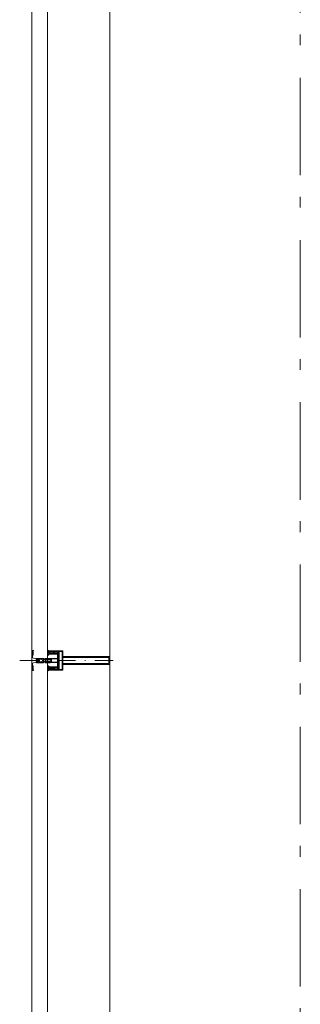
# Model space of a CAD drawing. Header units: millimetres. Extents: x 274611 to 749520, y 175257 to 298905.
# Tile 66 of 251: x 549405 to 550126, y 193969 to 196498. Entities that reach past the tile are written whole.
import ezdxf

# ---------------------------------------------------------------- set-up
doc = ezdxf.new("R2010")
doc.units = ezdxf.units.MM
doc.header["$LTSCALE"] = 400
for name, pattern in [('STYLE_06', [1.041641, 0.625, -0.208282, 0.069427, -0.138931]), ('STYLE_15', [0.240945, 0.11811, -0.059055, 0.004724, -0.059055]), ('STYLE_16', [0.177165, 0.11811, -0.059055])]:
    doc.linetypes.add(name, pattern=pattern)
doc.layers.add('Buitenkozijnen', color=140, linetype='Continuous', lineweight=15)
doc.layers.add('None', color=7, linetype='Continuous', lineweight=9)

# ---------------------------------------------------------------- blocks, each defined once
blk = doc.blocks.new('*U96')
at = {"layer": 'None', "color": 8, "lineweight": 5, "flags": 128}
for points in [[(-5, -154.3), (-5, -154.3, 0.414214), (-5.5, -154.8), (-5.5, -172.5), (-5.5, -172.5, 0.414214), (-5, -173), (-4, -173), (-4, -173, 0.414214), (-3.5, -172.5), (-3.5, -172.5, 0.414214), (-4, -172), (-4.5, -172), (-4.5, -168.8), (-4.5, -168.8, -0.414214), (-4, -168.3), (-2.7, -168.3), (-2.7, -168.3, 0.221695), (-1.9, -167.9), (-0.8, -166.5), (-0.8, -166.5, -0.466308), (0.8, -166.5), (2, -167.9), (2, -167.9, 0.221695), (2.7, -168.3), (4, -168.3), (4, -168.3, -0.414214), (4.5, -168.8), (4.5, -172), (4, -172), (4, -172, 0.414214), (3.5, -172.5), (3.5, -172.5, 0.414214), (4, -173), (5, -173), (5, -173, 0.414214), (5.5, -172.5), (5.5, -154.8), (5.5, -154.8, 0.414214), (5, -154.3), (4.7, -154.3), (4.7, -155), (4.7, -155, -0.414214), (4.4, -155.3), (4.1, -155.3), (4.1, -155.3, -0.414214), (3.3, -154.5), (3.3, -150.6), (3.3, -150.6, -0.414214), (4.1, -149.8), (4.4, -149.8), (4.4, -149.8, -0.414214), (4.7, -150.1), (4.7, -150.8), (5, -150.8), (5, -150.8, 0.414214), (5.5, -150.3), (5.5, -137.6), (5.5, -137.6, 0.351868), (5.3, -137.3), (5.3, -137.3, 0.351868), (4.9, -137.5), (4.1, -139.2), (4.1, -139.2, 0.314902), (4.2, -139.4), (4.5, -139.7), (4.5, -139.7, -0.198912), (4.5, -139.9), (4.5, -140.1), (4.5, -140.1, -0.198912), (4.5, -140.3), (4.2, -140.6), (4.2, -140.6, 0.414214), (4.2, -140.8), (4.5, -141.1), (4.5, -141.1, -0.198912), (4.5, -141.3), (4.5, -141.5), (4.5, -141.5, -0.198912), (4.5, -141.7), (4.2, -142), (4.2, -142, 0.414214), (4.2, -142.2), (4.5, -142.5), (4.5, -142.5, -0.198912), (4.5, -142.7), (4.5, -143.2), (4.5, -143.2, -0.087489), (4.5, -143.3), (4.2, -144.1), (4.2, -148.5), (4.2, -148.5, -0.414214), (3.9, -148.8), (-3.9, -148.8), (-3.9, -148.8, -0.414214), (-4.2, -148.5), (-4.2, -144.1), (-4.5, -143.3), (-4.5, -143.3, -0.087489), (-4.5, -143.2), (-4.5, -142.7), (-4.5, -142.7, -0.198912), (-4.4, -142.5), (-4.1, -142.2), (-4.1, -142.2, 0.414214), (-4.1, -142), (-4.4, -141.7), (-4.4, -141.7, -0.198912), (-4.5, -141.5), (-4.5, -141.3), (-4.5, -141.3, -0.198912), (-4.4, -141.1), (-4.1, -140.8), (-4.1, -140.8, 0.414214), (-4.1, -140.6), (-4.4, -140.3), (-4.4, -140.3, -0.198912), (-4.5, -140.1), (-4.5, -139.9), (-4.5, -139.9, -0.198912), (-4.4, -139.7), (-4.1, -139.4), (-4.1, -139.4, 0.314902), (-4.1, -139.2), (-4.9, -137.5), (-4.9, -137.5, 0.351868), (-5.3, -137.3), (-5.3, -137.3, 0.351868), (-5.5, -137.6), (-5.5, -150.3), (-5.5, -150.3, 0.414214), (-5, -150.8), (-4.7, -150.8), (-4.7, -150.1), (-4.7, -150.1, -0.414214), (-4.4, -149.8), (-4.1, -149.8), (-4.1, -149.8, -0.414214), (-3.3, -150.6), (-3.3, -154.5), (-3.3, -154.5, -0.414214), (-4.1, -155.3), (-4.4, -155.3), (-4.4, -155.3, -0.414214), (-4.7, -155), (-4.7, -154.3)], [(-1.8, -149.8, 0.414214), (-2.3, -150.3), (-2.3, -155.1), (-2.3, -155.1, 0.414214), (-2.1, -155.3), (2.1, -155.3), (2.1, -155.3, 0.414214), (2.3, -155.1), (2.3, -150.3), (2.3, -150.3, 0.414214), (1.8, -149.8), (-1.8, -149.8)], [(-4.5, -161.7, -0.414214), (-4, -161.2), (-2.7, -161.2), (-2.7, -161.2, 0.414214), (-2.5, -161), (-2.5, -160.4), (-2.5, -160.4, 0.414214), (-2.7, -160.2), (-4, -160.2), (-4, -160.2, -0.414214), (-4.5, -159.7), (-4.5, -156.8), (-4.5, -156.8, -0.414214), (-4, -156.3), (4, -156.3), (4, -156.3, -0.414214), (4.5, -156.8), (4.5, -159.7), (4.5, -159.7, -0.414214), (4, -160.2), (2.7, -160.2), (2.7, -160.2, 0.414214), (2.5, -160.4), (2.5, -161), (2.5, -161, 0.414214), (2.7, -161.2), (4, -161.2), (4, -161.2, -0.414214), (4.5, -161.7), (4.5, -166.8), (4.5, -166.8, -0.414214), (4, -167.3), (3, -167.3), (3, -167.3, -0.221695), (2.6, -167.1), (1.5, -165.9), (1.5, -165.9, 0.466308), (-1.5, -165.9), (-2.6, -167.1), (-2.6, -167.1, -0.221695), (-2.9, -167.3), (-4, -167.3), (-4, -167.3, -0.414214), (-4.5, -166.8), (-4.5, -161.7)]]:
    blk.add_lwpolyline(points, format="xyb", close=True, dxfattribs=at)
blk = doc.blocks.new('*U97')
at = {"layer": 'None', "color": 8, "lineweight": 5, "flags": 128}
for points in [[(-6, -180.7), (-6, -180.7, -0.388879), (-8.7, -183.2), (-8.7, -183.2), (-20.4, -183.2), (-21.6, -183.9), (-22.9, -183.9), (-22.9, -182.7), (-23.8, -182.7), (-23.8, -184.8), (23.8, -184.8), (23.8, -182.7), (22.9, -182.7), (22.9, -183.9), (21.7, -183.9), (20.4, -183.2), (8.7, -183.2), (8.7, -183.2, -0.388879), (6, -180.7), (6, -180.7), (5.3, -173.2), (2.5, -173.2), (2.5, -171.2), (-2.5, -171.2), (-2.5, -173.2), (-5.3, -173.2), (-6, -180.7)], [(-13.5, -182.8), (-13.5, -181.9), (-14.5, -181.1), (-14.5, -181.1, 0.36397), (-14.9, -181.1), (-14.9, -181.1), (-15.4, -181.5), (-15.4, -181.5, -0.36397), (-15.8, -181.5), (-15.8, -181.5), (-16.3, -181.1), (-16.3, -181.1, 0.36397), (-16.7, -181.1), (-16.7, -181.1), (-17.2, -181.5), (-17.2, -181.5, -0.36397), (-17.6, -181.5), (-17.6, -181.5), (-18.1, -181.1), (-18.1, -181.1, 0.36397), (-18.5, -181.1), (-18.5, -181.1), (-19, -181.5), (-19, -181.5, -0.36397), (-19.4, -181.5), (-19.4, -181.5), (-19.9, -181.1), (-19.9, -181.1, 0.36397), (-20.3, -181.1), (-20.3, -181.1), (-20.8, -181.5), (-20.8, -181.5, -0.36397), (-21.2, -181.5), (-21.2, -181.5), (-21.7, -181.1), (-21.7, -181.1, 0.36397), (-22.1, -181.1), (-22.1, -181.1), (-22.4, -181.3), (-23.2, -181.3), (-23.5, -181.1), (-23.5, -181.1, 0.36397), (-23.9, -181.1), (-23.9, -181.1), (-24.2, -181.3), (-24.5, -181.3), (-24.5, -181.3, -0.267949), (-24.8, -181.2), (-24.8, -181.2), (-24.9, -180.9), (-24.9, -180.9, 0.339454), (-25.3, -180.7), (-25.3, -180.7, 0.339454), (-25.5, -181), (-25.5, -181), (-25.5, -184.4), (-25.5, -184.4, 0.414214), (-25.2, -184.7), (-25.2, -184.7), (-24.3, -184.7), (-24.3, -184.7, 0.414214), (-24, -184.4), (-24, -184.4), (-24, -182.7), (-24, -182.7, 0.236068), (-24.1, -182.5), (-24.1, -182.5), (-24.1, -182.5, -0.548276), (-24, -182.2), (-24, -182.2, -0.548276), (-23.8, -182.4), (-23.8, -182.4), (-23.8, -182.4, 0.250388), (-23.6, -182.3), (-23.6, -182.3), (-22.8, -182.3), (-22.8, -182.3, -0.414214), (-22.5, -182.6), (-22.5, -182.6), (-22.5, -183.3), (-22.5, -183.3, 0.414214), (-22.2, -183.6), (-22.2, -183.6), (-22, -183.6), (-22, -183.6, 0.131652), (-21.8, -183.5), (-21.8, -183.5), (-20.5, -182.8), (-13.5, -182.8)], [(13.5, -182.8), (13.5, -181.9), (14.5, -181.1), (14.5, -181.1, -0.36397), (14.9, -181.1), (14.9, -181.1), (15.4, -181.5), (15.4, -181.5, 0.36397), (15.8, -181.5), (15.8, -181.5), (16.3, -181.1), (16.3, -181.1, -0.36397), (16.7, -181.1), (16.7, -181.1), (17.2, -181.5), (17.2, -181.5, 0.36397), (17.6, -181.5), (17.6, -181.5), (18.1, -181.1), (18.1, -181.1, -0.36397), (18.5, -181.1), (18.5, -181.1), (19, -181.5), (19, -181.5, 0.36397), (19.4, -181.5), (19.4, -181.5), (19.9, -181.1), (19.9, -181.1, -0.36397), (20.3, -181.1), (20.3, -181.1), (20.8, -181.5), (20.8, -181.5, 0.36397), (21.2, -181.5), (21.2, -181.5), (21.7, -181.1), (21.7, -181.1, -0.36397), (22.1, -181.1), (22.1, -181.1), (22.4, -181.3), (23.2, -181.3), (23.5, -181.1), (23.5, -181.1, -0.36397), (23.9, -181.1), (23.9, -181.1), (24.2, -181.3), (24.5, -181.3), (24.5, -181.3, 0.267949), (24.8, -181.2), (24.8, -181.2), (25, -180.9), (25, -180.9, -0.339454), (25.3, -180.7), (25.3, -180.7, -0.339454), (25.5, -181), (25.5, -181), (25.5, -184.4), (25.5, -184.4, -0.414214), (25.2, -184.7), (25.2, -184.7), (24.3, -184.7), (24.3, -184.7, -0.414214), (24, -184.4), (24, -184.4), (24, -182.7), (24, -182.7, -0.236068), (24.1, -182.5), (24.1, -182.5), (24.1, -182.5, 0.548276), (24.1, -182.2), (24.1, -182.2, 0.548276), (23.9, -182.4), (23.9, -182.4), (23.9, -182.4, -0.250388), (23.6, -182.3), (23.6, -182.3), (22.8, -182.3), (22.8, -182.3, 0.414214), (22.5, -182.6), (22.5, -182.6), (22.5, -183.3), (22.5, -183.3, -0.414214), (22.2, -183.6), (22.2, -183.6), (22, -183.6), (22, -183.6, -0.131652), (21.8, -183.5), (21.8, -183.5), (20.5, -182.8), (13.5, -182.8)]]:
    blk.add_lwpolyline(points, format="xyb", close=True, dxfattribs=at)
blk = doc.blocks.new('verticale stijl 150x50 UV')
at = {"layer": 'None', "color": 8, "linetype": 'STYLE_15', "lineweight": 5}
blk.add_line((0, -216), (0, 35), dxfattribs=at)
at = {"layer": 'None', "color": 8, "lineweight": 5}
for p, q in [((-19.9, -126.1), (-19.9, -126.1)), ((-25.6, -142.7), (-25.6, -142.7)), ((-25.6, -144.4), (-25.6, -144.4)), ((-24.8, -133.4), (-24.8, -133.4)), ((-24.8, -134.2), (-24.8, -134.2)), ((-24.8, -135), (-24.8, -135)), ((-24.8, -135.8), (-24.8, -135.8)), ((-24.8, -136.6), (-24.8, -136.6)), ((-24.8, -137.4), (-24.8, -137.4)), ((-24.8, -138.3), (-24.8, -138.3)), ((-24.8, -139.1), (-24.8, -139.1)), ((-24.8, -139.9), (-24.8, -139.9)), ((-24.8, -140.7), (-24.8, -140.7)), ((-24.8, -141.5), (-24.8, -141.5)), ((-24.8, -142.3), (-24.8, -142.3)), ((-24.8, -143.1), (-24.8, -143.1)), ((-24.8, -144.8), (-24.8, -144.8)), ((-24, -133), (-24, -133)), ((-24, -133.8), (-24, -133.8)), ((-24, -134.6), (-24, -134.6)), ((-24, -135.4), (-24, -135.4)), ((-24, -136.2), (-24, -136.2)), ((-24, -137), (-24, -137)), ((-24, -137.9), (-24, -137.9)), ((-24, -138.7), (-24, -138.7)), ((-24, -139.5), (-24, -139.5)), ((-24, -140.3), (-24, -140.3)), ((-24, -141.1), (-24, -141.1)), ((-24, -141.9), (-24, -141.9)), ((-24, -142.7), (-24, -142.7)), ((-24, -144.4), (-24, -144.4)), ((-23.2, -133.4), (-23.2, -133.4)), ((-23.2, -134.2), (-23.2, -134.2)), ((-23.2, -135), (-23.2, -135)), ((-23.2, -135.8), (-23.2, -135.8)), ((-23.2, -136.6), (-23.2, -136.6)), ((-23.2, -137.4), (-23.2, -137.4)), ((-23.2, -138.3), (-23.2, -138.3)), ((-23.2, -139.1), (-23.2, -139.1)), ((-23.2, -139.9), (-23.2, -139.9)), ((-23.2, -140.7), (-23.2, -140.7)), ((-23.2, -141.5), (-23.2, -141.5)), ((-23.2, -144.8), (-23.2, -144.8)), ((-22.4, -133), (-22.4, -133)), ((-22.4, -133.8), (-22.4, -133.8)), ((-22.4, -134.6), (-22.4, -134.6)), ((-22.4, -140.3), (-22.4, -140.3)), ((-22.4, -141.1), (-22.4, -141.1)), ((-22.4, -144.4), (-22.4, -144.4)), ((-21.6, -126.9), (-21.6, -126.9)), ((-21.6, -127.7), (-21.6, -127.7)), ((-21.6, -128.5), (-21.6, -128.5)), ((-21.6, -129.3), (-21.6, -129.3)), ((-21.6, -130.1), (-21.6, -130.1)), ((-21.6, -130.9), (-21.6, -130.9)), ((-21.6, -131.8), (-21.6, -131.8)), ((-21.6, -132.6), (-21.6, -132.6)), ((-21.6, -133.4), (-21.6, -133.4)), ((-21.6, -134.2), (-21.6, -134.2)), ((-21.6, -135), (-21.6, -135)), ((-21.6, -139.9), (-21.6, -139.9)), ((-21.6, -140.7), (-21.6, -140.7)), ((-21.6, -141.5), (-21.6, -141.5)), ((-21.6, -144.8), (-21.6, -144.8)), ((-20.7, -126.5), (-20.7, -126.5)), ((-20.7, -128.9), (-20.7, -128.9)), ((-20.7, -129.7), (-20.7, -129.7)), ((-20.7, -130.5), (-20.7, -130.5)), ((-20.7, -131.4), (-20.7, -131.4)), ((-20.7, -132.2), (-20.7, -132.2)), ((-20.7, -133), (-20.7, -133)), ((-20.7, -133.8), (-20.7, -133.8)), ((-20.7, -134.6), (-20.7, -134.6)), ((-20.7, -135.4), (-20.7, -135.4)), ((-20.7, -136.2), (-20.7, -136.2)), ((-20.7, -137), (-20.7, -137)), ((-20.7, -137.9), (-20.7, -137.9)), ((-20.7, -138.7), (-20.7, -138.7)), ((-20.7, -139.5), (-20.7, -139.5)), ((-20.7, -140.3), (-20.7, -140.3)), ((-20.7, -141.1), (-20.7, -141.1)), ((-20.7, -144.4), (-20.7, -144.4)), ((-19.9, -130.1), (-19.9, -130.1)), ((-19.9, -130.9), (-19.9, -130.9)), ((-19.9, -131.8), (-19.9, -131.8)), ((-19.9, -132.6), (-19.9, -132.6)), ((-19.9, -133.4), (-19.9, -133.4)), ((-19.9, -134.2), (-19.9, -134.2)), ((-19.9, -135), (-19.9, -135)), ((-19.9, -135.8), (-19.9, -135.8)), ((-19.9, -136.6), (-19.9, -136.6)), ((-19.9, -137.4), (-19.9, -137.4)), ((-19.9, -138.3), (-19.9, -138.3)), ((-19.9, -139.1), (-19.9, -139.1)), ((-19.9, -139.9), (-19.9, -139.9)), ((-19.9, -140.7), (-19.9, -140.7)), ((-19.9, -141.5), (-19.9, -141.5)), ((-19.9, -142.3), (-19.9, -142.3)), ((-19.9, -143.1), (-19.9, -143.1)), ((-19.9, -143.9), (-19.9, -143.9)), ((-19.1, -126.5), (-19.1, -126.5)), ((-19.1, -127.3), (-19.1, -127.3)), ((-19.1, -128.9), (-19.1, -128.9)), ((-19.1, -129.7), (-19.1, -129.7)), ((-19.1, -130.5), (-19.1, -130.5)), ((-19.1, -131.4), (-19.1, -131.4)), ((-19.1, -132.2), (-19.1, -132.2)), ((-19.1, -133), (-19.1, -133)), ((-19.1, -133.8), (-19.1, -133.8)), ((-19.1, -134.6), (-19.1, -134.6)), ((-19.1, -140.3), (-19.1, -140.3)), ((-19.1, -141.1), (-19.1, -141.1)), ((-19.1, -141.9), (-19.1, -141.9)), ((-18.3, -127.7), (-18.3, -127.7)), ((-18.3, -128.5), (-18.3, -128.5)), ((-18.3, -129.3), (-18.3, -129.3)), ((-18.3, -133.4), (-18.3, -133.4)), ((-18.3, -134.2), (-18.3, -134.2)), ((-18.3, -135), (-18.3, -135)), ((-18.3, -139.9), (-18.3, -139.9)), ((-18.3, -140.7), (-18.3, -140.7)), ((-18.3, -141.5), (-18.3, -141.5)), ((-18.3, -142.3), (-18.3, -142.3)), ((-17.5, -133), (-17.5, -133)), ((-17.5, -133.8), (-17.5, -133.8)), ((-17.5, -134.6), (-17.5, -134.6)), ((-17.5, -135.4), (-17.5, -135.4)), ((-17.5, -136.2), (-17.5, -136.2)), ((-17.5, -137), (-17.5, -137)), ((-17.5, -137.9), (-17.5, -137.9)), ((-17.5, -138.7), (-17.5, -138.7)), ((-17.5, -139.5), (-17.5, -139.5)), ((-17.5, -140.3), (-17.5, -140.3)), ((-17.5, -141.1), (-17.5, -141.1)), ((-17.5, -141.9), (-17.5, -141.9)), ((-17.5, -142.7), (-17.5, -142.7)), ((-16.7, -133.4), (-16.7, -133.4)), ((-16.7, -134.2), (-16.7, -134.2)), ((-16.7, -135), (-16.7, -135)), ((-16.7, -135.8), (-16.7, -135.8)), ((-16.7, -136.6), (-16.7, -136.6)), ((-16.7, -137.4), (-16.7, -137.4)), ((-16.7, -138.3), (-16.7, -138.3)), ((-16.7, -139.1), (-16.7, -139.1)), ((-16.7, -139.9), (-16.7, -139.9)), ((-16.7, -140.7), (-16.7, -140.7)), ((-16.7, -141.5), (-16.7, -141.5)), ((-16.7, -142.3), (-16.7, -142.3)), ((-16.7, -143.1), (-16.7, -143.1)), ((-15.9, -141.1), (-15.9, -141.1)), ((-15.9, -141.9), (-15.9, -141.9)), ((-15.9, -142.7), (-15.9, -142.7)), ((-15.9, -144.4), (-15.9, -144.4)), ((-15.1, -142.3), (-15.1, -142.3)), ((-15.1, -143.1), (-15.1, -143.1)), ((-15.1, -143.9), (-15.1, -143.9)), ((-15.1, -144.8), (-15.1, -144.8)), ((-14.2, -141.9), (-14.2, -141.9)), ((-14.2, -142.7), (-14.2, -142.7)), ((-14.2, -143.5), (-14.2, -143.5)), ((-14.2, -144.4), (-14.2, -144.4)), ((-13.4, -143.1), (-13.4, -143.1)), ((-13.4, -143.9), (-13.4, -143.9))]:
    blk.add_line(p, q, dxfattribs=at)
at = {"layer": 'None', "color": 8, "linetype": 'STYLE_16', "lineweight": 5}
for p, q in [((-2.2, -155.1), (0, -154.5)), ((-2.2, -156.7), (-2.2, -155.1)), ((-1.5, -156.9), (-1.5, -155)), ((-1, -157), (-1, -155.1)), ((2.3, -155.1), (0, -154.5)), ((1, -157), (1, -155.1)), ((1.5, -156.9), (1.5, -155)), ((2.3, -156.7), (2.3, -155.1))]:
    blk.add_line(p, q, dxfattribs=at)
at = {"layer": 'None', "color": 8, "linetype": 'Continuous', "lineweight": 5, "flags": 128}
for points in [[(-10, 15.4), (10, 15.4), (10, -104.8), (25, -104.8), (25, -116.8), (-25, -116.8), (-25, -104.8), (-10, -104.8)], [(-8, 13.4), (-8, -104.8), (8, -104.8), (8, 13.4)], [(8, -106.8), (-8, -106.8), (-23, -106.8), (-23, -114.8), (23, -114.8), (23, -106.8)]]:
    blk.add_lwpolyline(points, close=True, dxfattribs=at)
at = {"layer": 'None', "color": 8, "lineweight": 5, "flags": 128}
for points in [[(-14.8, -144.8), (-14.8, -144.8, 0.390793), (-13.2, -143.5), (-13.2, -143.5, 0.390793), (-14.4, -141.8), (-14.4, -141.8, -0.352623), (-16, -139.9), (-16, -133.1), (-16, -133.1, 0.414214), (-16.3, -132.8), (-17.6, -132.8), (-18.1, -133), (-18.1, -133, -0.520293), (-18.3, -132.8), (-18.3, -130.1), (-18.2, -130), (-18.2, -128), (-18.2, -128, -0.577863), (-18.1, -127.7), (-18, -127.7), (-18, -127.7, 0.366605), (-17.7, -127.5), (-17.7, -127.5, 0.366605), (-17.9, -127.1), (-17.9, -127.1, -0.130834), (-19.2, -126.1), (-19.2, -126.1, 0.439074), (-20.7, -126.1), (-20.7, -126.1, -0.133252), (-22, -127.1), (-22, -127.1, 0.366605), (-22.2, -127.5), (-22.2, -127.5, 0.366605), (-21.9, -127.7), (-21.8, -127.7), (-21.8, -127.7, -0.577455), (-21.8, -128), (-21.8, -130), (-21.6, -130.1), (-21.6, -132.8), (-21.6, -132.8, -0.52048), (-21.9, -133), (-22.4, -132.8), (-24.7, -132.8), (-24.7, -132.8, 0.414214), (-25, -133.1), (-25, -140.9), (-25, -140.9, -0.255976), (-25.9, -142.6), (-25.9, -142.6, 0.749676), (-25.3, -144.8), (-21.2, -144.8), (-21.2, -144.8, 0.414214), (-19.2, -142.8), (-19.2, -142.8, -0.402808), (-18.7, -142.3), (-18.7, -142.3, -0.402808), (-18.2, -142.8), (-18.2, -142.8, 0.233259), (-18, -143.1), (-14.6, -143.6), (-14.6, -143.6, -0.419014), (-14.5, -143.7), (-14.5, -143.7, -0.419014), (-14.6, -143.8), (-16, -143.8), (-16, -143.8, 0.414214), (-16.5, -144.3), (-16.5, -144.3, 0.414214), (-16, -144.8)], [(25, -132.6), (25, -116.8), (23.1, -116.8), (-23.1, -116.8), (-25, -116.8), (-25, -132.6), (-22.1, -132.6), (-22.1, -128), (-22.6, -128), (-22.6, -126.6), (-22.1, -126.6), (-22.1, -124.7), (-21.9, -124.5), (-21.9, -120.3), (-21.9, -120.3, -0.414214), (-20.2, -118.6), (-20.1, -118.6), (-20.1, -118.6, -0.414214), (-18.4, -120.3), (-18.4, -124.5), (-18.2, -124.7), (-18.2, -126.6), (-17.7, -126.6), (-17.7, -128), (-18.2, -128), (-18.2, -132.6), (-16.3, -132.6), (-16.3, -119.8), (-16.3, -119.8, -0.414214), (-15.1, -118.6), (-15.1, -118.6), (-6.5, -118.6), (-6.5, -118.6, -0.414214), (-5.3, -119.8), (-5.3, -136.8), (-3.9, -136.8), (-3.9, -139.6), (-4.3, -140), (-3.9, -140.4), (-3.9, -141), (-4.3, -141.4), (-3.9, -141.8), (-3.9, -142.4), (-4.3, -142.8), (-3.9, -143.8), (-3.9, -148.6), (-2.2, -148.6), (-2.2, -137.8), (-2.2, -137.8, -0.414214), (0, -135.6), (0, -135.6), (0, -135.6, -0.414214), (2.2, -137.8), (2.2, -148.6), (3.9, -148.6), (3.9, -143.8), (4.3, -142.8), (3.9, -142.4), (3.9, -141.8), (4.3, -141.4), (3.9, -141), (3.9, -140.4), (4.3, -140), (3.9, -139.6), (3.9, -136.8), (5.4, -136.8), (5.4, -119.8), (5.4, -119.8, -0.414214), (6.6, -118.6), (6.6, -118.6), (15.1, -118.6), (15.1, -118.6, -0.414214), (16.3, -119.8), (16.3, -132.6), (18.2, -132.6), (18.2, -128), (17.7, -128), (17.7, -126.6), (18.2, -126.6), (18.2, -124.7), (18.5, -124.5), (18.5, -120.3), (18.5, -120.3, -0.414214), (20.2, -118.6), (20.2, -118.6), (20.2, -118.6, -0.414214), (21.9, -120.3), (21.9, -124.5), (22.1, -124.7), (22.1, -126.6), (22.6, -126.6), (22.6, -128), (22.1, -128), (22.1, -132.6)], [(14.8, -144.8), (14.8, -144.8, -0.390793), (13.3, -143.5), (13.3, -143.5, -0.390793), (14.4, -141.8), (14.4, -141.8, 0.352623), (16, -139.9), (16, -133.1), (16, -133.1, -0.414214), (16.3, -132.8), (17.6, -132.8), (18.1, -133), (18.1, -133, 0.520293), (18.4, -132.8), (18.4, -130.1), (18.2, -130), (18.2, -128), (18.2, -128, 0.577863), (18.2, -127.7), (18.1, -127.7), (18.1, -127.7, -0.366605), (17.8, -127.5), (17.8, -127.5, -0.366605), (18, -127.1), (18, -127.1, 0.130834), (19.3, -126.1), (19.3, -126.1, -0.439074), (20.7, -126.1), (20.7, -126.1, 0.133252), (22.1, -127.1), (22.1, -127.1, -0.366605), (22.3, -127.5), (22.3, -127.5, -0.366605), (22, -127.7), (21.9, -127.7), (21.9, -127.7, 0.577455), (21.8, -128), (21.8, -130), (21.7, -130.1), (21.7, -132.8), (21.7, -132.8, 0.52048), (21.9, -133), (22.4, -132.8), (24.7, -132.8), (24.7, -132.8, -0.414214), (25, -133.1), (25, -140.9), (25, -140.9, 0.255976), (25.9, -142.6), (25.9, -142.6, -0.749676), (25.3, -144.8), (21.2, -144.8), (21.2, -144.8, -0.414214), (19.2, -142.8), (19.2, -142.8, 0.402808), (18.7, -142.3), (18.7, -142.3, 0.402808), (18.2, -142.8), (18.2, -142.8, -0.233259), (18, -143.1), (14.6, -143.6), (14.6, -143.6, 0.419014), (14.5, -143.7), (14.5, -143.7, 0.419014), (14.6, -143.8), (16, -143.8), (16, -143.8, -0.414214), (16.5, -144.3), (16.5, -144.3, -0.414214), (16, -144.8)], [(-23.2, -141.6), (-23.2, -141.6, 0.418874), (-23.7, -142.1), (-23.7, -142.1, -0.396568), (-25.3, -143.4), (-25.3, -143.4, 0.437017), (-25.7, -143.7), (-25.7, -143.7, 0.437017), (-25.4, -144), (-21.9, -144), (-21.9, -144, 0.263556), (-20.2, -143), (-20.2, -143, 0.552342), (-20.8, -141.8)], [(-23, -135.9), (-23, -135.9, -0.414214), (-22.1, -135), (-22.1, -135, -0.414214), (-21.3, -135.9), (-21.3, -138.8), (-21.3, -138.8, -0.414214), (-22.1, -139.6), (-22.1, -139.6, -0.414214), (-23, -138.8)], [(-21, -127.8, -0.29188), (-20.8, -127.3), (-20.3, -126.9), (-20.3, -126.9, -0.344328), (-19.7, -126.9), (-19.2, -127.3), (-19.2, -127.3, -0.29188), (-19, -127.8), (-19.4, -129.5), (-19.4, -129.5, -0.348796), (-20, -130), (-20, -130, -0.348796), (-20.6, -129.5), (-21, -127.8)], [(-18.8, -139.6, -0.414214), (-19.7, -138.8), (-19.7, -135.9), (-19.7, -135.9, -0.414214), (-18.8, -135), (-18.8, -135, -0.414214), (-18, -135.9), (-18, -138.8), (-18, -138.8, -0.414214), (-18.8, -139.6)], [(18.9, -139.6, 0.414214), (19.7, -138.8), (19.7, -135.9), (19.7, -135.9, 0.414214), (18.9, -135), (18.9, -135, 0.414214), (18, -135.9), (18, -138.8), (18, -138.8, 0.414214), (18.9, -139.6)], [(21, -127.8, 0.29188), (20.8, -127.3), (20.3, -126.9), (20.3, -126.9, 0.344328), (19.7, -126.9), (19.2, -127.3), (19.2, -127.3, 0.29188), (19, -127.8), (19.4, -129.5), (19.4, -129.5, 0.348796), (20, -130), (20, -130, 0.348796), (20.6, -129.5), (21, -127.8)], [(23.2, -141.6), (23.2, -141.6, -0.418874), (23.7, -142.1), (23.7, -142.1, 0.396568), (25.3, -143.4), (25.3, -143.4, -0.437017), (25.7, -143.7), (25.7, -143.7, -0.437017), (25.4, -144), (21.9, -144), (21.9, -144, -0.263556), (20.2, -143), (20.2, -143, -0.552342), (20.8, -141.8)], [(23, -135.9), (23, -135.9, 0.414214), (22.2, -135), (22.2, -135, 0.414214), (21.3, -135.9), (21.3, -138.8), (21.3, -138.8, 0.414214), (22.2, -139.6), (22.2, -139.6, 0.414214), (23, -138.8)], [(0, -157.1), (0, -157.1, -0.163834), (-4.3, -155.6), (-4.3, -155.6), (-4.3, -155.6, -0.234469), (-4.7, -154.8), (-4.7, -154.8), (-4.7, -153.6), (4.8, -153.6), (4.8, -154.8), (4.8, -154.8, -0.234469), (4.4, -155.6), (4.4, -155.6), (4.4, -155.6, -0.163834), (0, -157.1), (0, -157.1)]]:
    blk.add_lwpolyline(points, format="xyb", close=True, dxfattribs=at)
blk.add_lwpolyline([(4, -118.6), (4, -134.3), (-4, -134.3), (-4, -118.6)], close=True, dxfattribs=at)
at = {"layer": 'None', "color": 8, "linetype": 'STYLE_16', "lineweight": 5}
for centre, radius, start, end in [((-1.6, -158.4), 3.38, 79.3357, 100.6643), ((0, -163.2), 8.16, 82.9585, 97.0415), ((0, -160.4), 3.5, 73.4149, 106.5851), ((1.6, -158.4), 3.38, 79.3357, 100.6643)]:
    blk.add_arc(centre, radius, start, end, dxfattribs=at)
at = {"layer": 'None', "color": 7}
for name in ['*U96', '*U97']:
    blk.add_blockref(name, (0, 0), dxfattribs=at)

msp = doc.modelspace()

# ---------------------------------------------------------------- linework, layer by layer
at = {"layer": 'Buitenkozijnen', "color": 140, "linetype": 'Continuous', "lineweight": 15}
for p, q in [((549436.28099, 213471.78879), (549436.28099, 191265.43522)), ((549476.28099, 213471.78879), (549476.28099, 191265.43522))]:
    msp.add_line(p, q, dxfattribs=at)
at = {"layer": 'Buitenkozijnen', "color": 43, "linetype": 'Continuous', "lineweight": 9}
msp.add_line((549636.28099, 191276.98879), (549636.28099, 213488.96592), dxfattribs=at)
at = {"layer": 'None', "color": 43, "linetype": 'STYLE_06', "lineweight": 9}
msp.add_line((550126.28099, 181932.18879), (550126.28099, 214177.82265), dxfattribs=at)

# ---------------------------------------------------------------- block references
at = {"layer": 'Buitenkozijnen', "color": 7, "xscale": -1, "rotation": 270.0000000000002}
msp.add_blockref('verticale stijl 150x50 UV', (549620.90499, 194852.17669), dxfattribs=at)

doc.saveas('drawing.dxf')
